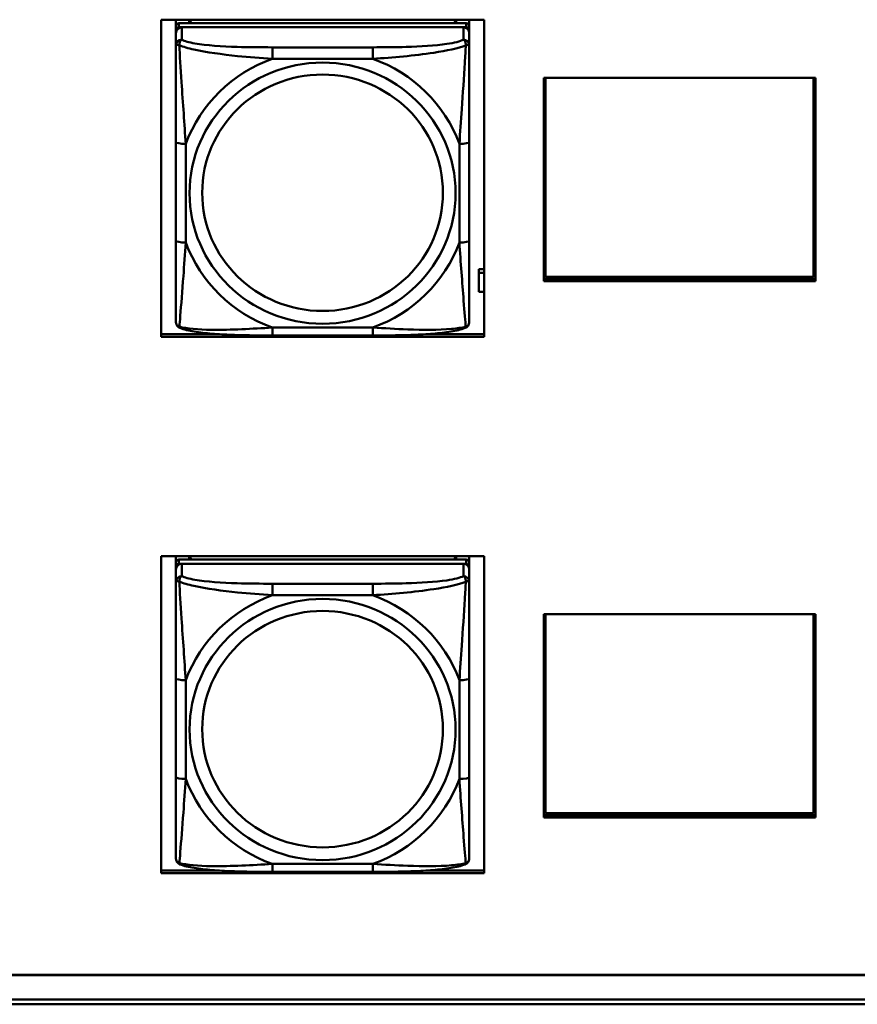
# Model space of a CAD drawing. Header units: inches. Extents: x 7.7 to 68.4, y -5.1 to 39.9.
# Tile 124 of 172: x 59.1 to 60.8, y 13.7 to 15.7. Entities that reach past the tile are written whole.
import ezdxf

# ---------------------------------------------------------------- set-up
doc = ezdxf.new("R2010")
doc.units = ezdxf.units.IN
doc.header["$MEASUREMENT"] = 0
doc.layers.add('Visible Edges(ROSSANSI)', color=7, linetype='Continuous', lineweight=50)
doc.layers.add('Visible Tangent Edges(ROSSANSI)', color=7, linetype='Continuous', lineweight=50)

msp = doc.modelspace()

# ---------------------------------------------------------------- linework, layer by layer
at = {"layer": 'Visible Edges(ROSSANSI)'}
for p, q in [((59.4077, 15.0415), (59.4077, 15.6802)), ((59.4077, 15.6802), (60.0583, 15.6802)), ((59.4377, 15.6673), (59.4377, 15.6802)), ((59.4377, 15.6673), (59.4377, 15.6591)), ((60.0224, 15.6731), (59.4436, 15.6731)), ((59.4436, 15.6649), (60.0224, 15.6649)), ((60.0165, 15.6649), (59.4496, 15.6649)), ((59.4643, 15.6731), (59.4643, 15.6802)), ((59.4681, 15.6731), (59.4646, 15.6802)), ((60.0015, 15.6802), (59.9979, 15.6731)), ((60.0017, 15.6802), (60.0017, 15.6731)), ((60.0283, 15.6802), (60.0283, 15.6673)), ((60.0283, 15.6591), (60.0283, 15.6673)), ((60.0583, 15.6802), (60.0583, 15.0415)), ((59.4377, 15.6533), (59.4377, 15.6591)), ((59.4377, 15.6533), (59.4377, 15.6284)), ((60.0283, 15.6591), (60.0283, 15.6533)), ((60.0283, 15.6284), (60.0283, 15.6533)), ((60.1784, 15.563), (60.7254, 15.563)), ((60.1784, 15.1536), (60.1784, 15.563)), ((60.182, 15.1623), (60.182, 15.563)), ((60.7218, 15.563), (60.7218, 15.1623)), ((60.7254, 15.563), (60.7254, 15.1536)), ((59.4377, 15.4339), (59.4377, 15.2353)), ((60.0283, 15.2353), (60.0283, 15.4339)), ((60.0475, 15.1781), (60.0475, 15.1707)), ((60.0475, 15.1781), (60.0583, 15.1781)), ((60.0475, 15.1324), (60.0475, 15.1707)), ((60.0475, 15.1707), (60.0583, 15.1707)), ((60.1784, 15.1593), (60.7254, 15.1593)), ((60.7254, 15.1568), (60.1784, 15.1568)), ((60.7254, 15.1536), (60.1784, 15.1536)), ((60.7218, 15.1623), (60.182, 15.1623)), ((60.0583, 15.1324), (60.0475, 15.1324)), ((59.4077, 15.0472), (59.5217, 15.0472)), ((59.9444, 15.0472), (60.0583, 15.0472)), ((60.0583, 15.0415), (59.4077, 15.0415)), ((59.8342, 15.0444), (59.6319, 15.0444)), ((59.4077, 13.9615), (59.4077, 14.6002)), ((59.4077, 14.6002), (60.0583, 14.6002)), ((59.4377, 14.5874), (59.4377, 14.6002)), ((60.0224, 14.5932), (59.4436, 14.5932)), ((59.4643, 14.5932), (59.4643, 14.6002)), ((59.4681, 14.5932), (59.4646, 14.6002)), ((60.0015, 14.6002), (59.9979, 14.5932)), ((60.0017, 14.6002), (60.0017, 14.5932)), ((60.0283, 14.6002), (60.0283, 14.5874)), ((60.0583, 14.6002), (60.0583, 13.9615)), ((59.4377, 14.5874), (59.4377, 14.5791)), ((59.4377, 14.5733), (59.4377, 14.5791)), ((59.4377, 14.5733), (59.4377, 14.5484)), ((59.4436, 14.5849), (60.0224, 14.5849)), ((60.0165, 14.5849), (59.4496, 14.5849)), ((60.0283, 14.5791), (60.0283, 14.5874)), ((60.0283, 14.5791), (60.0283, 14.5733)), ((60.0283, 14.5484), (60.0283, 14.5733)), ((60.1784, 14.483), (60.7254, 14.483)), ((60.1784, 14.0736), (60.1784, 14.483)), ((60.182, 14.0823), (60.182, 14.483)), ((60.7218, 14.483), (60.7218, 14.0823)), ((60.7254, 14.483), (60.7254, 14.0736)), ((59.4377, 14.354), (59.4377, 14.1553)), ((60.0283, 14.1553), (60.0283, 14.354)), ((60.1784, 14.0793), (60.7254, 14.0793)), ((60.7254, 14.0769), (60.1784, 14.0769)), ((60.7218, 14.0823), (60.182, 14.0823)), ((60.7254, 14.0736), (60.1784, 14.0736)), ((59.4077, 13.9672), (59.5217, 13.9672)), ((60.0583, 13.9615), (59.4077, 13.9615)), ((59.8342, 13.9644), (59.6319, 13.9644)), ((59.9444, 13.9672), (60.0583, 13.9672)), ((52.9245, 13.757), (61.7381, 13.757)), ((61.7381, 13.7566), (52.9245, 13.7566)), ((52.9745, 13.7075), (61.7381, 13.7075)), ((61.7381, 13.6977), (52.9745, 13.6977))]:
    msp.add_line(p, q, dxfattribs=at)
for centre, major_axis, start_param, end_param in [((59.4436, 15.6673), (-0.00591, 0), 4.712389, 6.283185), ((59.4436, 15.6591), (-0.00591, 0), 4.712389, 6.283185), ((59.4496, 15.6533), (-0.0118, 0), 4.712389, 6.283185), ((60.0165, 15.6533), (0.0118, 0), 0, 1.570796), ((60.0224, 15.6673), (0.00591, 0), 0, 1.570796), ((60.0224, 15.6591), (0.00591, 0), 0, 1.570796), ((59.4436, 14.5874), (-0.00591, 0), 4.712389, 6.283185), ((60.0224, 14.5874), (0.00591, 0), 0, 1.570796), ((59.4436, 14.5791), (-0.00591, 0), 4.712389, 6.283185), ((59.4496, 14.5733), (-0.0118, 0), 4.712389, 6.283185), ((60.0165, 14.5733), (0.0118, 0), 0, 1.570796), ((60.0224, 14.5791), (0.00591, 0), 0, 1.570796)]:
    msp.add_ellipse(centre, major_axis=major_axis, ratio=0.981793, start_param=start_param, end_param=end_param, dxfattribs=at)
for points, knots in [([(59.4377, 15.6284), (59.4377, 15.6193), (59.4377, 15.604), (59.4377, 15.5869), (59.4377, 15.5604), (59.4377, 15.5302), (59.4377, 15.5008), (59.4377, 15.4783), (59.4377, 15.4559), (59.4377, 15.4339)], [-0.7968224, -0.7968224, -0.7968224, -0.7968224, -0.6514613, -0.6514613, -0.6514613, -0.427691, -0.427691, -0.427691, -0.2569517, -0.2569517, -0.2569517, -0.2569517]), ([(60.0283, 15.4339), (60.0283, 15.4572), (60.0283, 15.4809), (60.0283, 15.5046), (60.0283, 15.5357), (60.0283, 15.568), (60.0283, 15.5948), (60.0283, 15.6086), (60.0283, 15.6207), (60.0283, 15.6284)], [0.2569537, 0.2569537, 0.2569537, 0.2569537, 0.4371919, 0.4371919, 0.4371919, 0.6739428, 0.6739428, 0.6739428, 0.7963818, 0.7963818, 0.7963818, 0.7963818]), ([(59.4377, 15.2353), (59.4377, 15.2121), (59.4377, 15.1887), (59.4377, 15.1665), (59.4377, 15.1374), (59.4377, 15.1091), (59.4377, 15.0902), (59.4377, 15.0805), (59.4377, 15.0736), (59.4377, 15.0718)], [0.2569537, 0.2569537, 0.2569537, 0.2569537, 0.4371919, 0.4371919, 0.4371919, 0.6739428, 0.6739428, 0.6739428, 0.7963818, 0.7963818, 0.7963818, 0.7963818]), ([(60.0283, 15.0718), (60.0283, 15.0739), (60.0283, 15.0832), (60.0283, 15.0959), (60.0283, 15.1155), (60.0283, 15.1424), (60.0283, 15.1701), (60.0283, 15.1912), (60.0283, 15.2133), (60.0283, 15.2353)], [-0.7968224, -0.7968224, -0.7968224, -0.7968224, -0.6514613, -0.6514613, -0.6514613, -0.427691, -0.427691, -0.427691, -0.2569517, -0.2569517, -0.2569517, -0.2569517]), ([(59.4458, 15.0595), (59.4447, 15.0599), (59.4436, 15.0605), (59.4417, 15.0621), (59.4408, 15.063), (59.4394, 15.065), (59.4389, 15.066), (59.4382, 15.0679), (59.438, 15.0688), (59.4378, 15.0704), (59.4377, 15.0711), (59.4377, 15.0718)], [0.02510739, 0.02510739, 0.02510739, 0.02510739, 0.03073999, 0.03073999, 0.03637259, 0.03637259, 0.0420052, 0.0420052, 0.0476378, 0.0476378, 0.0532704, 0.0532704, 0.0532704, 0.0532704]), ([(60.0203, 15.0595), (60.0213, 15.0599), (60.0224, 15.0605), (60.0244, 15.0621), (60.0252, 15.063), (60.0266, 15.065), (60.0271, 15.066), (60.0278, 15.0679), (60.028, 15.0688), (60.0283, 15.0704), (60.0283, 15.0711), (60.0283, 15.0718)], [0.02510739, 0.02510739, 0.02510739, 0.02510739, 0.03073999, 0.03073999, 0.03637259, 0.03637259, 0.0420052, 0.0420052, 0.0476378, 0.0476378, 0.0532704, 0.0532704, 0.0532704, 0.0532704]), ([(59.6319, 15.0444), (59.6183, 15.0444), (59.6047, 15.0444), (59.5774, 15.0448), (59.5638, 15.0451), (59.5369, 15.0462), (59.5236, 15.0469), (59.498, 15.049), (59.4858, 15.0504), (59.4637, 15.054), (59.4542, 15.056), (59.4458, 15.0595)], [0.2569517, 0.2569517, 0.2569517, 0.2569517, 0.3597049, 0.3597049, 0.4624581, 0.4624581, 0.5652112, 0.5652112, 0.6679644, 0.6679644, 0.7707176, 0.7707176, 0.7707176, 0.7707176]), ([(60.0203, 15.0595), (60.0118, 15.056), (60.0023, 15.054), (59.9803, 15.0504), (59.9681, 15.049), (59.9424, 15.0469), (59.9291, 15.0462), (59.9023, 15.0451), (59.8887, 15.0448), (59.8614, 15.0444), (59.8477, 15.0444), (59.8342, 15.0444)], [-0.7703505, -0.7703505, -0.7703505, -0.7703505, -0.6676711, -0.6676711, -0.5649918, -0.5649918, -0.4623124, -0.4623124, -0.3596331, -0.3596331, -0.2569537, -0.2569537, -0.2569537, -0.2569537]), ([(59.4377, 14.5484), (59.4377, 14.5393), (59.4377, 14.5241), (59.4377, 14.5069), (59.4377, 14.4805), (59.4377, 14.4502), (59.4377, 14.4208), (59.4377, 14.3984), (59.4377, 14.376), (59.4377, 14.354)], [-0.7968224, -0.7968224, -0.7968224, -0.7968224, -0.6514613, -0.6514613, -0.6514613, -0.427691, -0.427691, -0.427691, -0.2569517, -0.2569517, -0.2569517, -0.2569517]), ([(60.0283, 14.354), (60.0283, 14.3772), (60.0283, 14.4009), (60.0283, 14.4246), (60.0283, 14.4557), (60.0283, 14.488), (60.0283, 14.5148), (60.0283, 14.5287), (60.0283, 14.5407), (60.0283, 14.5484)], [0.2569537, 0.2569537, 0.2569537, 0.2569537, 0.4371919, 0.4371919, 0.4371919, 0.6739428, 0.6739428, 0.6739428, 0.7963818, 0.7963818, 0.7963818, 0.7963818]), ([(59.4377, 14.1553), (59.4377, 14.1321), (59.4377, 14.1087), (59.4377, 14.0865), (59.4377, 14.0574), (59.4377, 14.0291), (59.4377, 14.0102), (59.4377, 14.0005), (59.4377, 13.9936), (59.4377, 13.9918)], [0.2569537, 0.2569537, 0.2569537, 0.2569537, 0.4371919, 0.4371919, 0.4371919, 0.6739428, 0.6739428, 0.6739428, 0.7963818, 0.7963818, 0.7963818, 0.7963818]), ([(60.0283, 13.9918), (60.0283, 13.994), (60.0283, 14.0032), (60.0283, 14.016), (60.0283, 14.0355), (60.0283, 14.0624), (60.0283, 14.0901), (60.0283, 14.1113), (60.0283, 14.1333), (60.0283, 14.1553)], [-0.7968224, -0.7968224, -0.7968224, -0.7968224, -0.6514613, -0.6514613, -0.6514613, -0.427691, -0.427691, -0.427691, -0.2569517, -0.2569517, -0.2569517, -0.2569517]), ([(59.4458, 13.9795), (59.4447, 13.98), (59.4436, 13.9806), (59.4417, 13.9821), (59.4408, 13.9831), (59.4394, 13.985), (59.4389, 13.986), (59.4382, 13.9879), (59.438, 13.9888), (59.4378, 13.9904), (59.4377, 13.9912), (59.4377, 13.9918)], [0.02510739, 0.02510739, 0.02510739, 0.02510739, 0.03073999, 0.03073999, 0.03637259, 0.03637259, 0.0420052, 0.0420052, 0.0476378, 0.0476378, 0.0532704, 0.0532704, 0.0532704, 0.0532704]), ([(59.6319, 13.9644), (59.6183, 13.9644), (59.6047, 13.9645), (59.5774, 13.9648), (59.5638, 13.9651), (59.5369, 13.9662), (59.5236, 13.9669), (59.498, 13.969), (59.4858, 13.9704), (59.4637, 13.974), (59.4542, 13.976), (59.4458, 13.9795)], [0.2569517, 0.2569517, 0.2569517, 0.2569517, 0.3597049, 0.3597049, 0.4624581, 0.4624581, 0.5652112, 0.5652112, 0.6679644, 0.6679644, 0.7707176, 0.7707176, 0.7707176, 0.7707176]), ([(60.0203, 13.9795), (60.0118, 13.976), (60.0023, 13.974), (59.9803, 13.9704), (59.9681, 13.9691), (59.9424, 13.9669), (59.9291, 13.9662), (59.9023, 13.9651), (59.8887, 13.9648), (59.8614, 13.9645), (59.8477, 13.9644), (59.8342, 13.9644)], [-0.7703505, -0.7703505, -0.7703505, -0.7703505, -0.6676711, -0.6676711, -0.5649918, -0.5649918, -0.4623124, -0.4623124, -0.3596331, -0.3596331, -0.2569537, -0.2569537, -0.2569537, -0.2569537]), ([(60.0203, 13.9795), (60.0213, 13.98), (60.0224, 13.9806), (60.0244, 13.9821), (60.0252, 13.9831), (60.0266, 13.985), (60.0271, 13.986), (60.0278, 13.9879), (60.028, 13.9888), (60.0283, 13.9904), (60.0283, 13.9912), (60.0283, 13.9918)], [0.02510739, 0.02510739, 0.02510739, 0.02510739, 0.03073999, 0.03073999, 0.03637259, 0.03637259, 0.0420052, 0.0420052, 0.0476378, 0.0476378, 0.0532704, 0.0532704, 0.0532704, 0.0532704])]:
    msp.add_open_spline(points, degree=3, knots=knots, dxfattribs=at)
at = {"layer": 'Visible Tangent Edges(ROSSANSI)'}
for p, q in [((59.4436, 15.6649), (59.4436, 15.6731)), ((59.4496, 15.64), (59.4496, 15.6649)), ((60.0165, 15.6649), (60.0165, 15.64)), ((60.0224, 15.6731), (60.0224, 15.6649)), ((59.6319, 15.6245), (59.6319, 15.6015)), ((59.8342, 15.6245), (59.6319, 15.6245)), ((59.8342, 15.6245), (59.8342, 15.6015)), ((59.6319, 15.6015), (59.8342, 15.6015)), ((59.4574, 15.2316), (59.4574, 15.4302)), ((60.0086, 15.4302), (60.0086, 15.2316)), ((59.8342, 15.0603), (59.6319, 15.0603)), ((59.6319, 15.0444), (59.6319, 15.0603)), ((59.8342, 15.0444), (59.8342, 15.0603)), ((59.4436, 14.5849), (59.4436, 14.5932)), ((60.0224, 14.5932), (60.0224, 14.5849)), ((59.4496, 14.56), (59.4496, 14.5849)), ((60.0165, 14.5849), (60.0165, 14.56)), ((59.6319, 14.5446), (59.6319, 14.5215)), ((59.8342, 14.5446), (59.6319, 14.5446)), ((59.8342, 14.5446), (59.8342, 14.5215)), ((59.6319, 14.5215), (59.8342, 14.5215)), ((59.4574, 14.1516), (59.4574, 14.3502)), ((60.0086, 14.3502), (60.0086, 14.1516)), ((59.8342, 13.9803), (59.6319, 13.9803)), ((59.6319, 13.9644), (59.6319, 13.9803)), ((59.8342, 13.9644), (59.8342, 13.9803))]:
    msp.add_line(p, q, dxfattribs=at)
for centre, major_axis, ratio, start_param, end_param in [((59.4496, 15.6284), (-0.0118, 0), 0.981793, 4.712389, 6.283185), ((60.0165, 15.6284), (0.0118, 0), 0.981793, 0, 1.570796), ((59.733, 15.3309), (-0.2936, 0), 0.981793, 5.064156, 5.931419), ((59.733, 15.3309), (0.2936, 0), 0.981793, 0.351767, 1.21903), ((59.4574, 15.4339), (-0.0197, 0), 0.189952, 0, 1.570796), ((60.0086, 15.4339), (0.0197, 0), 0.189952, 4.712389, 6.283185), ((59.4574, 15.2353), (-0.0197, 0), 0.189952, 0, 1.570796), ((59.733, 15.3309), (-0.2936, 0), 0.981793, 0.351767, 1.21903), ((59.733, 15.3309), (0.2936, 0), 0.981793, 5.064156, 5.931419), ((60.0086, 15.2353), (0.0197, 0), 0.189952, 4.712389, 6.283185), ((59.4496, 14.5484), (-0.0118, 0), 0.981793, 4.712389, 6.283185), ((60.0165, 14.5484), (0.0118, 0), 0.981793, 0, 1.570796), ((59.733, 14.2509), (-0.2936, 0), 0.981793, 5.064156, 5.931419), ((59.733, 14.2509), (0.2936, 0), 0.981793, 0.351767, 1.21903), ((59.4574, 14.354), (-0.0197, 0), 0.189952, 0, 1.570796), ((60.0086, 14.354), (0.0197, 0), 0.189952, 4.712389, 6.283185), ((59.4574, 14.1553), (-0.0197, 0), 0.189952, 0, 1.570796), ((60.0086, 14.1553), (0.0197, 0), 0.189952, 4.712389, 6.283185), ((59.733, 14.2509), (-0.2936, 0), 0.981793, 0.351767, 1.21903), ((59.733, 14.2509), (0.2936, 0), 0.981793, 5.064156, 5.931419)]:
    msp.add_ellipse(centre, major_axis=major_axis, ratio=ratio, start_param=start_param, end_param=end_param, dxfattribs=at)
for centre, major_axis in [((59.733, 15.3309), (-0.2678, 0)), ((59.733, 15.3317), (-0.2424, 0)), ((59.733, 14.2509), (-0.2678, 0)), ((59.733, 14.2517), (-0.2424, 0))]:
    msp.add_ellipse(centre, major_axis=major_axis, ratio=0.981793, dxfattribs=at)
for points, knots in [([(59.4377, 15.6284), (59.4377, 15.6287), (59.4378, 15.6289), (59.4381, 15.6292), (59.4382, 15.6293), (59.4386, 15.6295), (59.4388, 15.6295), (59.4391, 15.6296), (59.4392, 15.6296), (59.4397, 15.6296), (59.44, 15.6296), (59.4409, 15.6295), (59.4416, 15.6294), (59.443, 15.629), (59.4438, 15.6288), (59.4446, 15.6285)], [-0.0532704, -0.0532704, -0.0532704, -0.0532704, -0.04377373, -0.04377373, -0.03521335, -0.03521335, -0.02986312, -0.02986312, -0.02651922, -0.02651922, -0.01983142, -0.01983142, -0.00913095, -0.00913095, 0.00023197, 0.00023197, 0.00023197, 0.00023197]), ([(59.4446, 15.6285), (59.4446, 15.6296), (59.4446, 15.6306), (59.4449, 15.6326), (59.4451, 15.6336), (59.4455, 15.635), (59.4457, 15.6356), (59.446, 15.6363), (59.4461, 15.6365), (59.4465, 15.6371), (59.4467, 15.6374), (59.4472, 15.6382), (59.4476, 15.6386), (59.4485, 15.6394), (59.449, 15.6397), (59.4496, 15.64)], [-0.00023197, -0.00023197, -0.00023197, -0.00023197, 0.00913095, 0.00913095, 0.01983142, 0.01983142, 0.02651922, 0.02651922, 0.02986312, 0.02986312, 0.03521335, 0.03521335, 0.04377373, 0.04377373, 0.0532704, 0.0532704, 0.0532704, 0.0532704]), ([(59.4446, 15.6285), (59.4522, 15.6255), (59.4623, 15.6227), (59.4993, 15.6145), (59.531, 15.6102), (59.5853, 15.6046), (59.6085, 15.6028), (59.6319, 15.6015)], [-0.7478145, -0.7478145, -0.7478145, -0.7478145, -0.6493253, -0.6493253, -0.427691, -0.427691, -0.2569537, -0.2569537, -0.2569537, -0.2569537]), ([(59.4574, 15.4302), (59.455, 15.4699), (59.4517, 15.512), (59.4471, 15.582), (59.4455, 15.6095), (59.4446, 15.6285)], [0.2569517, 0.2569517, 0.2569517, 0.2569517, 0.5559983, 0.5559983, 0.7482818, 0.7482818, 0.7482818, 0.7482818]), ([(59.6319, 15.6245), (59.6082, 15.6245), (59.5842, 15.6247), (59.5609, 15.6254), (59.5302, 15.6264), (59.4993, 15.6284), (59.4761, 15.6324), (59.464, 15.6345), (59.4544, 15.6371), (59.4496, 15.64)], [0.2569537, 0.2569537, 0.2569537, 0.2569537, 0.4371919, 0.4371919, 0.4371919, 0.6739428, 0.6739428, 0.6739428, 0.7963818, 0.7963818, 0.7963818, 0.7963818]), ([(60.0165, 15.64), (60.0107, 15.6365), (59.9983, 15.6335), (59.983, 15.6313), (59.9596, 15.6279), (59.9305, 15.6262), (59.9014, 15.6253), (59.8792, 15.6247), (59.8566, 15.6245), (59.8342, 15.6245)], [-0.7968224, -0.7968224, -0.7968224, -0.7968224, -0.6514613, -0.6514613, -0.6514613, -0.427691, -0.427691, -0.427691, -0.2569517, -0.2569517, -0.2569517, -0.2569517]), ([(59.8342, 15.6015), (59.8746, 15.6038), (59.917, 15.6076), (59.9827, 15.6176), (60.0071, 15.6227), (60.0214, 15.6285)], [0.2569517, 0.2569517, 0.2569517, 0.2569517, 0.5559983, 0.5559983, 0.7482818, 0.7482818, 0.7482818, 0.7482818]), ([(60.0214, 15.6285), (60.021, 15.6185), (60.0203, 15.6064), (60.0178, 15.5643), (60.0155, 15.5312), (60.0117, 15.4761), (60.01, 15.4531), (60.0086, 15.4302)], [-0.7478145, -0.7478145, -0.7478145, -0.7478145, -0.6493253, -0.6493253, -0.427691, -0.427691, -0.2569537, -0.2569537, -0.2569537, -0.2569537]), ([(60.0165, 15.64), (60.017, 15.6397), (60.0175, 15.6394), (60.0184, 15.6386), (60.0188, 15.6382), (60.0194, 15.6374), (60.0196, 15.6371), (60.0199, 15.6365), (60.02, 15.6363), (60.0203, 15.6356), (60.0205, 15.635), (60.021, 15.6336), (60.0212, 15.6326), (60.0214, 15.6306), (60.0215, 15.6296), (60.0214, 15.6285)], [-0.0532704, -0.0532704, -0.0532704, -0.0532704, -0.04377373, -0.04377373, -0.03521335, -0.03521335, -0.02986312, -0.02986312, -0.02651922, -0.02651922, -0.01983142, -0.01983142, -0.00913095, -0.00913095, 0.00023197, 0.00023197, 0.00023197, 0.00023197]), ([(60.0214, 15.6285), (60.0223, 15.6288), (60.023, 15.629), (60.0245, 15.6294), (60.0251, 15.6295), (60.0261, 15.6296), (60.0264, 15.6296), (60.0268, 15.6296), (60.0269, 15.6296), (60.0272, 15.6295), (60.0274, 15.6295), (60.0278, 15.6293), (60.028, 15.6292), (60.0282, 15.6289), (60.0283, 15.6287), (60.0283, 15.6284)], [-0.00023197, -0.00023197, -0.00023197, -0.00023197, 0.00913095, 0.00913095, 0.01983142, 0.01983142, 0.02651922, 0.02651922, 0.02986312, 0.02986312, 0.03521335, 0.03521335, 0.04377373, 0.04377373, 0.0532704, 0.0532704, 0.0532704, 0.0532704]), ([(59.4446, 15.0621), (59.4451, 15.0672), (59.4457, 15.0748), (59.4482, 15.1054), (59.4505, 15.1345), (59.4544, 15.186), (59.456, 15.2086), (59.4574, 15.2316)], [-0.7478145, -0.7478145, -0.7478145, -0.7478145, -0.6493253, -0.6493253, -0.427691, -0.427691, -0.2569537, -0.2569537, -0.2569537, -0.2569537]), ([(60.0086, 15.2316), (60.011, 15.1918), (60.0143, 15.1508), (60.0189, 15.0918), (60.0205, 15.0714), (60.0214, 15.0621)], [0.2569517, 0.2569517, 0.2569517, 0.2569517, 0.5559983, 0.5559983, 0.7482818, 0.7482818, 0.7482818, 0.7482818]), ([(59.4446, 15.0621), (59.4438, 15.0624), (59.443, 15.0627), (59.4416, 15.0636), (59.4409, 15.0641), (59.44, 15.065), (59.4397, 15.0654), (59.4392, 15.0661), (59.4391, 15.0663), (59.4388, 15.0668), (59.4386, 15.0672), (59.4382, 15.0682), (59.4381, 15.0688), (59.4378, 15.0702), (59.4377, 15.071), (59.4377, 15.0718)], [-0.00023197, -0.00023197, -0.00023197, -0.00023197, 0.00913095, 0.00913095, 0.01983142, 0.01983142, 0.02651922, 0.02651922, 0.02986312, 0.02986312, 0.03521335, 0.03521335, 0.04377373, 0.04377373, 0.0532704, 0.0532704, 0.0532704, 0.0532704]), ([(60.0283, 15.0718), (60.0283, 15.071), (60.0282, 15.0702), (60.028, 15.0688), (60.0278, 15.0682), (60.0274, 15.0672), (60.0272, 15.0668), (60.0269, 15.0663), (60.0268, 15.0661), (60.0264, 15.0654), (60.0261, 15.065), (60.0251, 15.0641), (60.0245, 15.0636), (60.023, 15.0627), (60.0223, 15.0624), (60.0214, 15.0621)], [-0.0532704, -0.0532704, -0.0532704, -0.0532704, -0.04377373, -0.04377373, -0.03521335, -0.03521335, -0.02986312, -0.02986312, -0.02651922, -0.02651922, -0.01983142, -0.01983142, -0.00913095, -0.00913095, 0.00023197, 0.00023197, 0.00023197, 0.00023197]), ([(59.4458, 15.0595), (59.4456, 15.0596), (59.4455, 15.0596), (59.4451, 15.06), (59.4449, 15.0603), (59.4446, 15.0611), (59.4446, 15.0616), (59.4446, 15.0621)], [-0.02510739, -0.02510739, -0.02510739, -0.02510739, -0.01983142, -0.01983142, -0.00913095, -0.00913095, 0.00023197, 0.00023197, 0.00023197, 0.00023197]), ([(59.6319, 15.0603), (59.5914, 15.0579), (59.549, 15.0552), (59.4834, 15.0562), (59.459, 15.0582), (59.4446, 15.0621)], [0.2569517, 0.2569517, 0.2569517, 0.2569517, 0.5559983, 0.5559983, 0.7482818, 0.7482818, 0.7482818, 0.7482818]), ([(60.0214, 15.0621), (60.0138, 15.0602), (60.0038, 15.0585), (59.9667, 15.0552), (59.935, 15.0555), (59.8808, 15.0575), (59.8575, 15.0589), (59.8342, 15.0603)], [-0.7478145, -0.7478145, -0.7478145, -0.7478145, -0.6493253, -0.6493253, -0.427691, -0.427691, -0.2569537, -0.2569537, -0.2569537, -0.2569537]), ([(60.0214, 15.0621), (60.0215, 15.0616), (60.0214, 15.0611), (60.0212, 15.0603), (60.021, 15.06), (60.0206, 15.0596), (60.0204, 15.0596), (60.0203, 15.0595)], [-0.00023197, -0.00023197, -0.00023197, -0.00023197, 0.00913095, 0.00913095, 0.01983142, 0.01983142, 0.02510739, 0.02510739, 0.02510739, 0.02510739]), ([(59.4446, 14.5485), (59.4446, 14.5496), (59.4446, 14.5506), (59.4449, 14.5527), (59.4451, 14.5536), (59.4455, 14.5551), (59.4457, 14.5556), (59.446, 14.5563), (59.4461, 14.5565), (59.4465, 14.5571), (59.4467, 14.5574), (59.4472, 14.5582), (59.4476, 14.5586), (59.4485, 14.5594), (59.449, 14.5597), (59.4496, 14.56)], [-0.00023197, -0.00023197, -0.00023197, -0.00023197, 0.00913095, 0.00913095, 0.01983142, 0.01983142, 0.02651922, 0.02651922, 0.02986312, 0.02986312, 0.03521335, 0.03521335, 0.04377373, 0.04377373, 0.0532704, 0.0532704, 0.0532704, 0.0532704]), ([(59.6319, 14.5446), (59.6082, 14.5446), (59.5842, 14.5447), (59.5609, 14.5455), (59.5302, 14.5464), (59.4993, 14.5484), (59.4761, 14.5524), (59.464, 14.5545), (59.4544, 14.5571), (59.4496, 14.56)], [0.2569537, 0.2569537, 0.2569537, 0.2569537, 0.4371919, 0.4371919, 0.4371919, 0.6739428, 0.6739428, 0.6739428, 0.7963818, 0.7963818, 0.7963818, 0.7963818]), ([(60.0165, 14.56), (60.0107, 14.5565), (59.9983, 14.5535), (59.983, 14.5513), (59.9596, 14.5479), (59.9305, 14.5462), (59.9014, 14.5454), (59.8792, 14.5447), (59.8566, 14.5446), (59.8342, 14.5446)], [-0.7968224, -0.7968224, -0.7968224, -0.7968224, -0.6514613, -0.6514613, -0.6514613, -0.427691, -0.427691, -0.427691, -0.2569517, -0.2569517, -0.2569517, -0.2569517]), ([(60.0165, 14.56), (60.017, 14.5597), (60.0175, 14.5594), (60.0184, 14.5586), (60.0188, 14.5582), (60.0194, 14.5574), (60.0196, 14.5571), (60.0199, 14.5565), (60.02, 14.5563), (60.0203, 14.5556), (60.0205, 14.5551), (60.021, 14.5536), (60.0212, 14.5527), (60.0214, 14.5506), (60.0215, 14.5496), (60.0214, 14.5485)], [-0.0532704, -0.0532704, -0.0532704, -0.0532704, -0.04377373, -0.04377373, -0.03521335, -0.03521335, -0.02986312, -0.02986312, -0.02651922, -0.02651922, -0.01983142, -0.01983142, -0.00913095, -0.00913095, 0.00023197, 0.00023197, 0.00023197, 0.00023197]), ([(59.4377, 14.5484), (59.4377, 14.5487), (59.4378, 14.5489), (59.4381, 14.5492), (59.4382, 14.5494), (59.4386, 14.5495), (59.4388, 14.5496), (59.4391, 14.5496), (59.4392, 14.5496), (59.4397, 14.5496), (59.44, 14.5496), (59.4409, 14.5495), (59.4416, 14.5494), (59.443, 14.549), (59.4438, 14.5488), (59.4446, 14.5485)], [-0.0532704, -0.0532704, -0.0532704, -0.0532704, -0.04377373, -0.04377373, -0.03521335, -0.03521335, -0.02986312, -0.02986312, -0.02651922, -0.02651922, -0.01983142, -0.01983142, -0.00913095, -0.00913095, 0.00023197, 0.00023197, 0.00023197, 0.00023197]), ([(59.4446, 14.5485), (59.4522, 14.5456), (59.4623, 14.5427), (59.4993, 14.5345), (59.531, 14.5303), (59.5853, 14.5247), (59.6085, 14.5228), (59.6319, 14.5215)], [-0.7478145, -0.7478145, -0.7478145, -0.7478145, -0.6493253, -0.6493253, -0.427691, -0.427691, -0.2569537, -0.2569537, -0.2569537, -0.2569537]), ([(59.4574, 14.3502), (59.455, 14.3899), (59.4517, 14.4321), (59.4471, 14.5021), (59.4455, 14.5295), (59.4446, 14.5485)], [0.2569517, 0.2569517, 0.2569517, 0.2569517, 0.5559983, 0.5559983, 0.7482818, 0.7482818, 0.7482818, 0.7482818]), ([(59.8342, 14.5215), (59.8746, 14.5238), (59.917, 14.5276), (59.9827, 14.5376), (60.0071, 14.5427), (60.0214, 14.5485)], [0.2569517, 0.2569517, 0.2569517, 0.2569517, 0.5559983, 0.5559983, 0.7482818, 0.7482818, 0.7482818, 0.7482818]), ([(60.0214, 14.5485), (60.021, 14.5385), (60.0203, 14.5265), (60.0178, 14.4844), (60.0155, 14.4512), (60.0117, 14.3962), (60.01, 14.3731), (60.0086, 14.3502)], [-0.7478145, -0.7478145, -0.7478145, -0.7478145, -0.6493253, -0.6493253, -0.427691, -0.427691, -0.2569537, -0.2569537, -0.2569537, -0.2569537]), ([(60.0214, 14.5485), (60.0223, 14.5488), (60.023, 14.549), (60.0245, 14.5494), (60.0251, 14.5495), (60.0261, 14.5496), (60.0264, 14.5496), (60.0268, 14.5496), (60.0269, 14.5496), (60.0272, 14.5496), (60.0274, 14.5495), (60.0278, 14.5494), (60.028, 14.5492), (60.0282, 14.5489), (60.0283, 14.5487), (60.0283, 14.5484)], [-0.00023197, -0.00023197, -0.00023197, -0.00023197, 0.00913095, 0.00913095, 0.01983142, 0.01983142, 0.02651922, 0.02651922, 0.02986312, 0.02986312, 0.03521335, 0.03521335, 0.04377373, 0.04377373, 0.0532704, 0.0532704, 0.0532704, 0.0532704]), ([(59.4446, 13.9822), (59.4451, 13.9872), (59.4457, 13.9948), (59.4482, 14.0254), (59.4505, 14.0545), (59.4544, 14.106), (59.456, 14.1286), (59.4574, 14.1516)], [-0.7478145, -0.7478145, -0.7478145, -0.7478145, -0.6493253, -0.6493253, -0.427691, -0.427691, -0.2569537, -0.2569537, -0.2569537, -0.2569537]), ([(60.0086, 14.1516), (60.011, 14.1118), (60.0143, 14.0708), (60.0189, 14.0119), (60.0205, 13.9914), (60.0214, 13.9822)], [0.2569517, 0.2569517, 0.2569517, 0.2569517, 0.5559983, 0.5559983, 0.7482818, 0.7482818, 0.7482818, 0.7482818]), ([(59.4446, 13.9822), (59.4438, 13.9824), (59.443, 13.9828), (59.4416, 13.9836), (59.4409, 13.9841), (59.44, 13.9851), (59.4397, 13.9855), (59.4392, 13.9861), (59.4391, 13.9863), (59.4388, 13.9869), (59.4386, 13.9872), (59.4382, 13.9882), (59.4381, 13.9889), (59.4378, 13.9903), (59.4377, 13.991), (59.4377, 13.9918)], [-0.00023197, -0.00023197, -0.00023197, -0.00023197, 0.00913095, 0.00913095, 0.01983142, 0.01983142, 0.02651922, 0.02651922, 0.02986312, 0.02986312, 0.03521335, 0.03521335, 0.04377373, 0.04377373, 0.0532704, 0.0532704, 0.0532704, 0.0532704]), ([(59.4458, 13.9795), (59.4456, 13.9796), (59.4455, 13.9797), (59.4451, 13.98), (59.4449, 13.9803), (59.4446, 13.9812), (59.4446, 13.9816), (59.4446, 13.9822)], [-0.02510739, -0.02510739, -0.02510739, -0.02510739, -0.01983142, -0.01983142, -0.00913095, -0.00913095, 0.00023197, 0.00023197, 0.00023197, 0.00023197]), ([(59.6319, 13.9803), (59.5914, 13.978), (59.549, 13.9753), (59.4834, 13.9763), (59.459, 13.9782), (59.4446, 13.9822)], [0.2569517, 0.2569517, 0.2569517, 0.2569517, 0.5559983, 0.5559983, 0.7482818, 0.7482818, 0.7482818, 0.7482818]), ([(60.0214, 13.9822), (60.0138, 13.9802), (60.0038, 13.9786), (59.9667, 13.9753), (59.935, 13.9755), (59.8808, 13.9775), (59.8575, 13.9789), (59.8342, 13.9803)], [-0.7478145, -0.7478145, -0.7478145, -0.7478145, -0.6493253, -0.6493253, -0.427691, -0.427691, -0.2569537, -0.2569537, -0.2569537, -0.2569537]), ([(60.0214, 13.9822), (60.0215, 13.9816), (60.0214, 13.9812), (60.0212, 13.9803), (60.021, 13.98), (60.0206, 13.9797), (60.0204, 13.9796), (60.0203, 13.9795)], [-0.00023197, -0.00023197, -0.00023197, -0.00023197, 0.00913095, 0.00913095, 0.01983142, 0.01983142, 0.02510739, 0.02510739, 0.02510739, 0.02510739]), ([(60.0283, 13.9918), (60.0283, 13.991), (60.0282, 13.9903), (60.028, 13.9889), (60.0278, 13.9882), (60.0274, 13.9872), (60.0272, 13.9869), (60.0269, 13.9863), (60.0268, 13.9861), (60.0264, 13.9855), (60.0261, 13.9851), (60.0251, 13.9841), (60.0245, 13.9836), (60.023, 13.9828), (60.0223, 13.9824), (60.0214, 13.9822)], [-0.0532704, -0.0532704, -0.0532704, -0.0532704, -0.04377373, -0.04377373, -0.03521335, -0.03521335, -0.02986312, -0.02986312, -0.02651922, -0.02651922, -0.01983142, -0.01983142, -0.00913095, -0.00913095, 0.00023197, 0.00023197, 0.00023197, 0.00023197])]:
    msp.add_open_spline(points, degree=3, knots=knots, dxfattribs=at)

doc.saveas('drawing.dxf')
